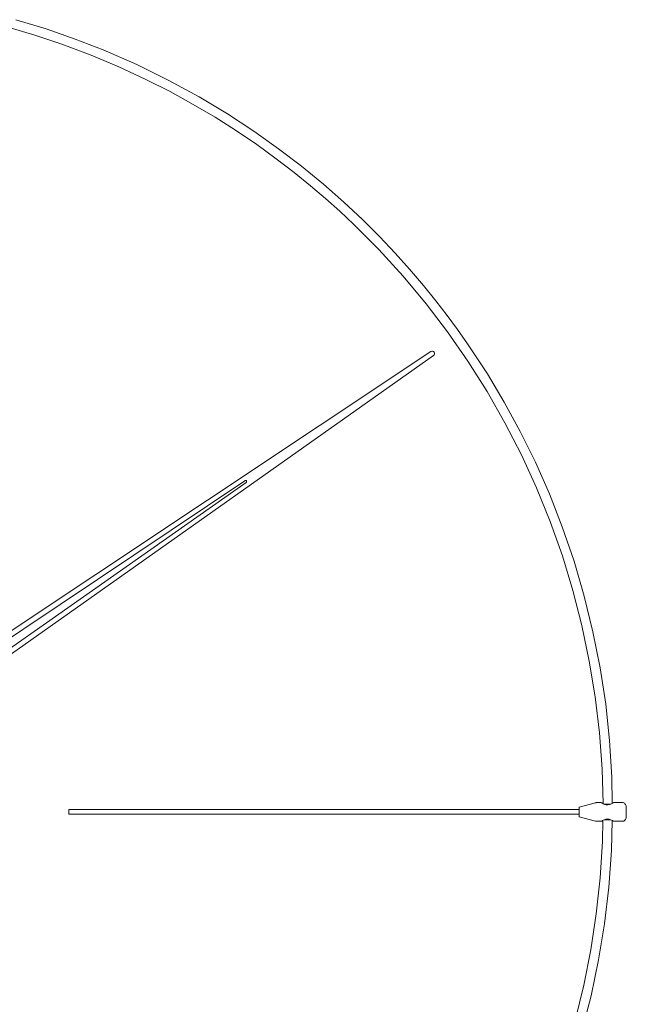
# Model space of a CAD drawing. Header units: inches. Extents: x 15 to 192, y -275 to -14.
# Tile 17 of 18: x 104 to 140, y -96 to -36. Entities that reach past the tile are written whole.
import ezdxf

# ---------------------------------------------------------------- set-up
doc = ezdxf.new("R2010")
doc.units = ezdxf.units.IN
doc.header["$MEASUREMENT"] = 0
doc.layers.add('Capa 1', color=7, linetype='Continuous')

# ---------------------------------------------------------------- blocks, each defined once
blk = doc.blocks.new('block 2')
at = {"layer": 'Capa 1', "color": 250, "lineweight": 5}
for points in [[(139.629, -83.745), (139.603, -82.167), (139.47, -79.956), (139.235, -77.759), (138.901, -75.568), (138.468, -73.397), (137.946, -71.252), (137.325, -69.128), (136.617, -67.072), (135.842, -65.081), (134.994, -63.164), (134.085, -61.313), (133.116, -59.543), (132.101, -57.846), (131.514, -56.932), (130.912, -56.036), (130.298, -55.162), (129.676, -54.314), (129.002, -53.437), (128.248, -52.503), (127.398, -51.515), (126.537, -50.552), (125.595, -49.557), (124.567, -48.536), (123.444, -47.48), (122.221, -46.404), (120.906, -45.322), (119.517, -44.26), (118.028, -43.198), (116.431, -42.156), (114.72, -41.134), (112.905, -40.139), (110.98, -39.19), (108.936, -38.302), (107.253, -37.647), (105.502, -37.033), (103.679, -36.478)], [(103.125, -36.912), (104.821, -37.413), (106.451, -37.955), (108.214, -38.622), (109.891, -39.324), (111.474, -40.058), (112.971, -40.814), (114.374, -41.588), (115.689, -42.363), (116.918, -43.144), (118.2, -44.006), (119.377, -44.861), (120.458, -45.69), (121.447, -46.491), (122.348, -47.266), (123.211, -48.034), (124.059, -48.828), (125.569, -50.345), (127.018, -51.941), (128.414, -53.611), (129.703, -55.302), (130.925, -57.064), (132.082, -58.895), (133.157, -60.786), (134.158, -62.729), (135.067, -64.713), (135.889, -66.744), (136.625, -68.809), (137.259, -70.899), (137.799, -73.017), (138.246, -75.161), (138.601, -77.318), (138.855, -79.489), (139.015, -81.674), (139.075, -83.758)], [(128.695, -56.497), (81.556, -87.865)], [(82.624, -89.429), (128.856, -56.731)], [(128.695, -56.497), (128.748, -56.477), (128.801, -56.477), (128.856, -56.497), (128.896, -56.531), (128.915, -56.584), (128.915, -56.638), (128.896, -56.691), (128.856, -56.731)], [(117.486, -64.286), (90.76, -82.181)], [(91.24, -82.882), (117.559, -64.386)], [(117.486, -64.286), (117.506, -64.272), (117.533, -64.272), (117.553, -64.279), (117.572, -64.299), (117.587, -64.326), (117.587, -64.346), (117.572, -64.374), (117.559, -64.386)], [(138.614, -83.711), (137.632, -83.978)], [(138.741, -83.691), (138.722, -83.691), (138.707, -83.691), (138.694, -83.697), (138.675, -83.697), (138.661, -83.697), (138.647, -83.705), (138.628, -83.705), (138.614, -83.711)], [(138.969, -83.691), (138.741, -83.691)], [(139.716, -83.691), (139.702, -83.705), (139.656, -83.731), (139.576, -83.777), (139.456, -83.818), (139.363, -83.837), (139.262, -83.831), (139.168, -83.804), (139.082, -83.764), (139.001, -83.718), (138.969, -83.697)], [(140.284, -83.691), (139.716, -83.691)], [(140.478, -83.978), (140.471, -83.931), (140.464, -83.884), (140.444, -83.845), (140.424, -83.804), (140.397, -83.771), (140.364, -83.738), (140.324, -83.711), (140.284, -83.691)], [(106.865, -84.399), (106.865, -84.393), (106.865, -84.36), (106.865, -84.312), (106.865, -84.259), (106.865, -84.206), (106.865, -84.159), (106.865, -84.132), (106.865, -84.118)], [(137.632, -84.118), (106.865, -84.118)], [(137.632, -84.546), (137.632, -84.526), (137.632, -84.479), (137.632, -84.399), (137.632, -84.312), (137.632, -84.212), (137.632, -84.118), (137.632, -84.046), (137.632, -83.991), (137.632, -83.978)], [(139.143, -83.784), (139.129, -83.784)], [(139.549, -83.784), (139.47, -83.784), (139.363, -83.784), (139.249, -83.784), (139.143, -83.784)], [(140.478, -84.546), (140.478, -84.526), (140.478, -84.479), (140.478, -84.399), (140.478, -84.312), (140.478, -84.212), (140.478, -84.118), (140.478, -84.046), (140.478, -83.991), (140.478, -83.978)], [(139.062, -84.766), (139.035, -86.048), (138.901, -88.227), (138.667, -90.404), (138.34, -92.569), (137.92, -94.713), (137.398, -96.837)], [(137.807, -97.491), (138.353, -95.347), (138.808, -93.183), (139.162, -90.999), (139.422, -88.801), (139.582, -86.59), (139.629, -84.773)], [(106.865, -84.399), (137.632, -84.399)], [(137.632, -84.546), (138.614, -84.813)], [(138.614, -84.813), (138.628, -84.813), (138.647, -84.819), (138.661, -84.819), (138.675, -84.825), (138.694, -84.825), (138.707, -84.825), (138.722, -84.825), (138.741, -84.825)], [(138.741, -84.825), (138.969, -84.825)], [(138.969, -84.825), (138.961, -84.825), (138.994, -84.807), (139.049, -84.773), (139.143, -84.726), (139.249, -84.693), (139.349, -84.685), (139.442, -84.693), (139.549, -84.732), (139.636, -84.78), (139.702, -84.819), (139.716, -84.825)], [(139.143, -84.732), (139.129, -84.732)], [(139.555, -84.732), (139.47, -84.732), (139.363, -84.732), (139.249, -84.732), (139.143, -84.732)], [(139.716, -84.825), (140.284, -84.825)], [(140.284, -84.825), (140.324, -84.807), (140.364, -84.78), (140.397, -84.753), (140.424, -84.712), (140.444, -84.673), (140.464, -84.633), (140.471, -84.586), (140.478, -84.546)]]:
    blk.add_lwpolyline(points, dxfattribs=at)

msp = doc.modelspace()

# ---------------------------------------------------------------- block references
at = {"layer": 'Capa 1'}
msp.add_blockref('block 2', (0, 0), dxfattribs=at)

doc.saveas('drawing.dxf')
